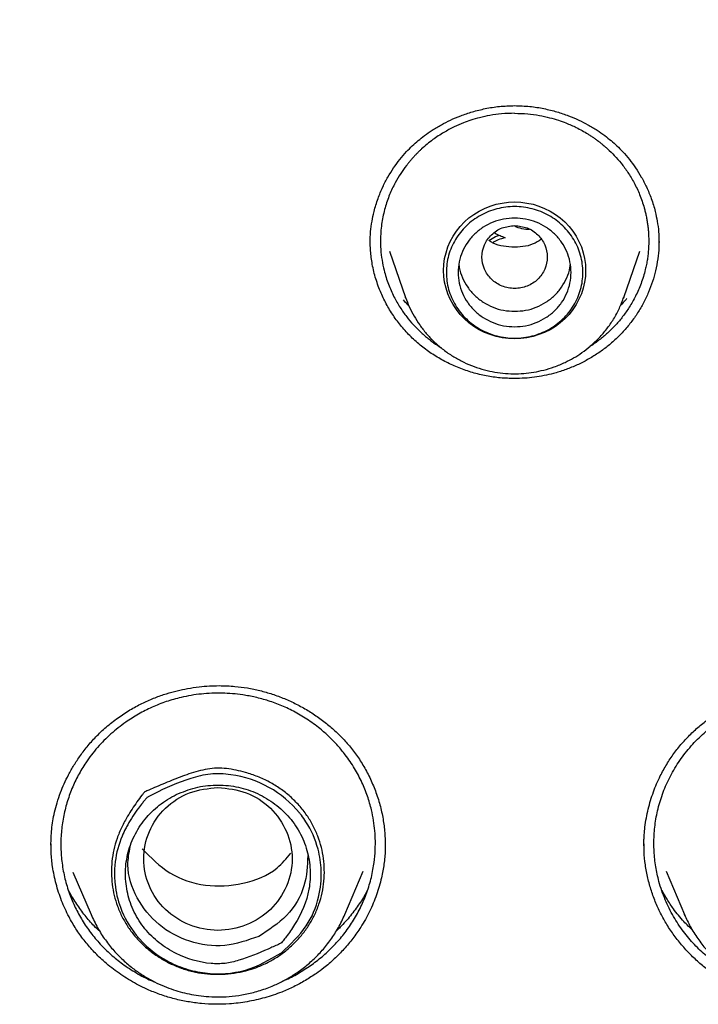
# Model space of a CAD drawing. Header units: millimetres. Extents: x 8 to 871, y 12 to 1888.
# Tile 93 of 114: x 414 to 426, y 1720 to 1737. Entities that reach past the tile are written whole.
import ezdxf

# ---------------------------------------------------------------- set-up
doc = ezdxf.new("R2010")
doc.units = ezdxf.units.MM

msp = doc.modelspace()

# ---------------------------------------------------------------- linework, layer by layer
at = {"color": 7, "linetype": 'Continuous', "lineweight": 30}
for p, q in [((420.447, 1733.139), (420.717, 1732.356)), ((424.391, 1732.356), (424.661, 1733.139)), ((420.719, 1732.351), (420.717, 1732.356)), ((424.383, 1732.337), (424.391, 1732.356)), ((414.75, 1723.123), (414.75, 1723.133)), ((420.373, 1723.134), (420.373, 1723.124)), ((424.735, 1723.118), (424.735, 1723.124)), ((419.694, 1721.96), (420.005, 1722.692)), ((425.103, 1722.692), (425.414, 1721.96)), ((415.117, 1722.677), (415.422, 1721.96)), ((419.694, 1721.96), (419.692, 1721.955)), ((425.414, 1721.96), (425.427, 1721.934)), ((425.425, 1721.934), (425.414, 1721.96))]:
    msp.add_line(p, q, dxfattribs=at)
at = {"color": 7, "linetype": 'Continuous', "lineweight": 30, "flags": 128}
for points in [[(422.554, 1731.66), (422.45, 1731.664), (422.346, 1731.678), (422.244, 1731.699), (422.145, 1731.73), (422.049, 1731.768), (421.956, 1731.814), (421.868, 1731.868), (421.785, 1731.93), (421.708, 1731.998), (421.638, 1732.072), (421.574, 1732.152), (421.518, 1732.236), (421.47, 1732.326), (421.43, 1732.418), (421.399, 1732.514), (421.376, 1732.612), (421.362, 1732.712), (421.358, 1732.813), (421.362, 1732.913), (421.376, 1733.013), (421.399, 1733.111), (421.43, 1733.207), (421.47, 1733.3), (421.518, 1733.389), (421.574, 1733.474), (421.638, 1733.553), (421.708, 1733.628), (421.785, 1733.696), (421.868, 1733.757), (421.956, 1733.811), (422.049, 1733.857), (422.145, 1733.896), (422.244, 1733.926), (422.346, 1733.948), (422.45, 1733.961), (422.554, 1733.965), (422.658, 1733.961), (422.762, 1733.948), (422.864, 1733.926), (422.963, 1733.896), (423.059, 1733.857), (423.152, 1733.811), (423.24, 1733.757), (423.323, 1733.696), (423.4, 1733.628), (423.47, 1733.553), (423.534, 1733.474), (423.59, 1733.389), (423.638, 1733.3), (423.678, 1733.207), (423.709, 1733.111), (423.732, 1733.013), (423.746, 1732.913), (423.75, 1732.813), (423.746, 1732.712), (423.732, 1732.612), (423.709, 1732.514), (423.678, 1732.418), (423.638, 1732.326), (423.59, 1732.236), (423.534, 1732.152), (423.47, 1732.072), (423.4, 1731.998), (423.323, 1731.93), (423.24, 1731.868), (423.152, 1731.814), (423.059, 1731.768), (422.963, 1731.73), (422.864, 1731.699), (422.762, 1731.678), (422.658, 1731.664), (422.554, 1731.66)], [(424.391, 1732.356), (424.387, 1732.344), (424.384, 1732.337)]]:
    msp.add_lwpolyline(points, dxfattribs=at)
at = {"color": 7, "linetype": 'Continuous', "lineweight": 30}
for points, knots in [([(422.554, 1773.374), (422.239, 1773.372), (421.619, 1773.37), (420.703, 1773.346), (419.815, 1773.31), (418.955, 1773.261), (418.123, 1773.202), (417.319, 1773.132), (416.52, 1773.052), (415.726, 1772.961), (414.941, 1772.86), (414.19, 1772.752), (413.474, 1772.64), (412.792, 1772.524), (412.144, 1772.406), (411.53, 1772.287), (410.95, 1772.168), (410.404, 1772.05), (409.924, 1771.942), (409.508, 1771.844), (409.148, 1771.758), (408.801, 1771.671), (408.46, 1771.584), (407.865, 1771.429), (407.014, 1771.194), (405.908, 1770.864), (404.8, 1770.507), (403.69, 1770.125), (402.578, 1769.715), (401.465, 1769.278), (400.351, 1768.812), (399.377, 1768.38), (398.542, 1767.991), (397.844, 1767.654), (397.147, 1767.306), (396.45, 1766.945), (395.755, 1766.572), (395.062, 1766.188), (394.379, 1765.796), (393.703, 1765.395), (393.04, 1764.989), (392.392, 1764.579), (391.768, 1764.172), (391.169, 1763.77), (390.593, 1763.372), (390.066, 1762.998), (389.582, 1762.647), (389.13, 1762.311), (388.675, 1761.966), (388.212, 1761.607), (387.741, 1761.233), (387.263, 1760.845), (386.76, 1760.427), (386.234, 1759.979), (385.685, 1759.498), (385.133, 1759.001), (384.582, 1758.491), (383.971, 1757.909), (383.303, 1757.252), (382.583, 1756.515), (381.874, 1755.76), (381.175, 1754.987), (380.486, 1754.195), (379.821, 1753.397), (379.177, 1752.593), (378.553, 1751.784), (377.939, 1750.953), (377.334, 1750.101), (376.797, 1749.312), (376.325, 1748.591), (375.914, 1747.943), (375.514, 1747.291), (375.13, 1746.645), (374.767, 1746.013), (374.425, 1745.399), (374.1, 1744.797), (373.793, 1744.208), (373.502, 1743.634), (373.282, 1743.186), (373.125, 1742.861), (373.029, 1742.657), (372.939, 1742.467), (372.858, 1742.294), (372.787, 1742.139), (372.724, 1742.001), (372.669, 1741.88), (372.625, 1741.783), (372.591, 1741.707), (372.56, 1741.637), (372.522, 1741.551), (372.473, 1741.44), (372.413, 1741.306), (372.345, 1741.148), (372.266, 1740.965), (372.177, 1740.758), (372.014, 1740.372), (371.783, 1739.807), (371.491, 1739.061), (371.214, 1738.321), (370.952, 1737.587), (370.706, 1736.861), (370.465, 1736.116), (370.231, 1735.352), (370.005, 1734.573), (369.765, 1733.687), (369.516, 1732.7), (369.267, 1731.611), (369.042, 1730.518), (368.842, 1729.42), (368.703, 1728.555), (368.612, 1727.925), (368.558, 1727.531), (368.507, 1727.136), (368.46, 1726.747), (368.418, 1726.371), (368.38, 1726.018), (368.348, 1725.692), (368.32, 1725.392), (368.296, 1725.118), (368.275, 1724.872), (368.258, 1724.652), (368.244, 1724.458), (368.232, 1724.292), (368.225, 1724.189), (368.222, 1724.143)], [0, 0, 0, 0, 0.011507, 0.022678, 0.033516, 0.044018, 0.054186, 0.06402, 0.073518, 0.083581, 0.093238, 0.10249, 0.111338, 0.11978, 0.127818, 0.13545, 0.142678, 0.149501, 0.155919, 0.160677, 0.165186, 0.169485, 0.173772, 0.178072, 0.192042, 0.206146, 0.220384, 0.234757, 0.249264, 0.263907, 0.2787, 0.293644, 0.303095, 0.312605, 0.322176, 0.331807, 0.341498, 0.351249, 0.361006, 0.37054, 0.380261, 0.389707, 0.398879, 0.407777, 0.416401, 0.424751, 0.43169, 0.438557, 0.445606, 0.452846, 0.460277, 0.467897, 0.475708, 0.48452, 0.493563, 0.502811, 0.512126, 0.521486, 0.534193, 0.546983, 0.559855, 0.57281, 0.585848, 0.599026, 0.611609, 0.624345, 0.637234, 0.650276, 0.663471, 0.67299, 0.682587, 0.692242, 0.701675, 0.710797, 0.719608, 0.728107, 0.736508, 0.744581, 0.752325, 0.755278, 0.758156, 0.760806, 0.763202, 0.765345, 0.767234, 0.768915, 0.770325, 0.771242, 0.772043, 0.773224, 0.774786, 0.776607, 0.778766, 0.781264, 0.7841, 0.78726, 0.797059, 0.807118, 0.817438, 0.826872, 0.836515, 0.846364, 0.856422, 0.866684, 0.877012, 0.891091, 0.905166, 0.919235, 0.9333, 0.94736, 0.95238, 0.957399, 0.962418, 0.967435, 0.972247, 0.976713, 0.980831, 0.984602, 0.988028, 0.991108, 0.993843, 0.996236, 0.998287, 1, 1, 1, 1]), ([(476.886, 1724.143), (476.883, 1724.189), (476.876, 1724.292), (476.864, 1724.458), (476.85, 1724.652), (476.833, 1724.872), (476.812, 1725.118), (476.788, 1725.392), (476.761, 1725.688), (476.729, 1726.005), (476.693, 1726.344), (476.653, 1726.705), (476.608, 1727.079), (476.544, 1727.582), (476.457, 1728.206), (476.312, 1729.146), (476.114, 1730.278), (475.871, 1731.473), (475.63, 1732.537), (475.399, 1733.473), (475.151, 1734.403), (474.888, 1735.32), (474.612, 1736.217), (474.327, 1737.088), (474.035, 1737.933), (473.735, 1738.751), (473.43, 1739.543), (473.189, 1740.139), (473.019, 1740.548), (472.926, 1740.769), (472.839, 1740.972), (472.762, 1741.151), (472.695, 1741.306), (472.637, 1741.436), (472.592, 1741.538), (472.559, 1741.613), (472.535, 1741.666), (472.515, 1741.712), (472.492, 1741.763), (472.462, 1741.828), (472.426, 1741.908), (472.376, 1742.019), (472.31, 1742.163), (472.225, 1742.347), (472.128, 1742.555), (472.02, 1742.783), (471.904, 1743.024), (471.727, 1743.389), (471.482, 1743.881), (471.174, 1744.482), (470.857, 1745.079), (470.532, 1745.672), (470.188, 1746.282), (469.799, 1746.95), (469.365, 1747.667), (468.891, 1748.424), (468.405, 1749.17), (467.911, 1749.901), (467.41, 1750.617), (466.845, 1751.395), (466.214, 1752.232), (465.512, 1753.121), (464.8, 1753.984), (464.079, 1754.823), (463.345, 1755.64), (462.6, 1756.437), (461.843, 1757.214), (461.122, 1757.924), (460.44, 1758.572), (459.803, 1759.158), (459.165, 1759.726), (458.534, 1760.27), (457.914, 1760.789), (457.305, 1761.283), (456.724, 1761.742), (456.172, 1762.165), (455.643, 1762.561), (455.109, 1762.95), (454.559, 1763.342), (453.985, 1763.739), (453.387, 1764.141), (452.766, 1764.547), (452.119, 1764.957), (451.448, 1765.37), (450.751, 1765.783), (450.036, 1766.194), (449.174, 1766.671), (448.169, 1767.203), (447.021, 1767.776), (445.883, 1768.312), (444.757, 1768.812), (443.643, 1769.278), (442.53, 1769.715), (441.418, 1770.125), (440.308, 1770.507), (439.2, 1770.864), (438.094, 1771.194), (437.225, 1771.434), (436.595, 1771.598), (436.198, 1771.699), (435.791, 1771.799), (435.362, 1771.901), (434.907, 1772.005), (434.423, 1772.112), (433.893, 1772.223), (433.315, 1772.339), (432.687, 1772.458), (432.024, 1772.575), (431.327, 1772.689), (430.639, 1772.793), (429.963, 1772.887), (429.303, 1772.97), (428.62, 1773.048), (427.912, 1773.121), (427.181, 1773.186), (426.44, 1773.242), (425.692, 1773.288), (424.937, 1773.326), (424.161, 1773.353), (423.365, 1773.371), (422.826, 1773.373), (422.554, 1773.374)], [0, 0, 0, 0, 0.001713, 0.003764, 0.006157, 0.008892, 0.011972, 0.015398, 0.019169, 0.023132, 0.027418, 0.032025, 0.036855, 0.041692, 0.051195, 0.0607, 0.077679, 0.094665, 0.106803, 0.118944, 0.131089, 0.143175, 0.154991, 0.16652, 0.177761, 0.188715, 0.199382, 0.209761, 0.212964, 0.216053, 0.218824, 0.221269, 0.223388, 0.22518, 0.226646, 0.227569, 0.228291, 0.228814, 0.229459, 0.230409, 0.231516, 0.232766, 0.23497, 0.237511, 0.240391, 0.243607, 0.246998, 0.250457, 0.258877, 0.267672, 0.275841, 0.28431, 0.293079, 0.302146, 0.313318, 0.324546, 0.335667, 0.346682, 0.35759, 0.368393, 0.382693, 0.396803, 0.410723, 0.42447, 0.438118, 0.451675, 0.46514, 0.478514, 0.48934, 0.500105, 0.510726, 0.521041, 0.531049, 0.540748, 0.550138, 0.558476, 0.566554, 0.574609, 0.582938, 0.591541, 0.600418, 0.609568, 0.618993, 0.628693, 0.638666, 0.648884, 0.659097, 0.675013, 0.690765, 0.706356, 0.7213, 0.736092, 0.750735, 0.765243, 0.779615, 0.793854, 0.807958, 0.821927, 0.826901, 0.831858, 0.836907, 0.842282, 0.847992, 0.854037, 0.860416, 0.86782, 0.875629, 0.883843, 0.892461, 0.901485, 0.909314, 0.917424, 0.925816, 0.934488, 0.943442, 0.952677, 0.961641, 0.970856, 0.980321, 0.990035, 1, 1, 1, 1]), ([(371.302, 1724.065), (371.324, 1724.188), (371.382, 1724.517), (371.485, 1725.051), (371.611, 1725.668), (371.746, 1726.283), (371.888, 1726.897), (372.038, 1727.509), (372.197, 1728.119), (372.363, 1728.727), (372.537, 1729.334), (372.719, 1729.938), (372.909, 1730.539), (373.107, 1731.139), (373.313, 1731.735), (373.526, 1732.33), (373.747, 1732.922), (373.976, 1733.511), (374.212, 1734.097), (374.456, 1734.68), (374.708, 1735.26), (374.967, 1735.838), (375.234, 1736.412), (375.508, 1736.982), (375.79, 1737.55), (376.079, 1738.114), (376.375, 1738.674), (376.678, 1739.231), (376.989, 1739.784), (377.307, 1740.333), (377.632, 1740.879), (377.964, 1741.42), (378.304, 1741.957), (378.65, 1742.491), (379.003, 1743.019), (379.363, 1743.544), (379.73, 1744.064), (380.103, 1744.58), (380.483, 1745.091), (380.87, 1745.598), (381.263, 1746.1), (381.663, 1746.597), (382.07, 1747.089), (382.483, 1747.576), (382.902, 1748.058), (383.327, 1748.535), (383.758, 1749.007), (384.196, 1749.474), (384.64, 1749.935), (385.089, 1750.391), (385.545, 1750.842), (386.006, 1751.287), (386.473, 1751.726), (386.946, 1752.159), (387.425, 1752.587), (387.909, 1753.009), (388.398, 1753.425), (388.893, 1753.836), (389.393, 1754.24), (389.898, 1754.638), (390.409, 1755.03), (390.924, 1755.415), (391.445, 1755.795), (391.97, 1756.168), (392.501, 1756.535), (393.036, 1756.895), (393.575, 1757.249), (394.119, 1757.596), (394.668, 1757.937), (395.221, 1758.271), (395.779, 1758.598), (396.34, 1758.918), (396.906, 1759.232), (397.476, 1759.539), (398.05, 1759.839), (398.627, 1760.132), (399.209, 1760.418), (399.794, 1760.696), (400.382, 1760.968), (400.974, 1761.233), (401.57, 1761.49), (402.169, 1761.74), (402.771, 1761.983), (403.376, 1762.219), (403.984, 1762.447), (404.595, 1762.668), (405.209, 1762.882), (405.826, 1763.088), (406.445, 1763.286), (407.067, 1763.477), (407.692, 1763.661), (408.318, 1763.837), (408.947, 1764.005), (409.578, 1764.166), (410.211, 1764.319), (410.846, 1764.465), (411.483, 1764.603), (412.122, 1764.733), (412.762, 1764.855), (413.404, 1764.969), (414.047, 1765.076), (414.692, 1765.175), (415.338, 1765.266), (415.985, 1765.35), (416.633, 1765.425), (417.282, 1765.493), (417.931, 1765.553), (418.582, 1765.605), (419.233, 1765.649), (419.885, 1765.685), (420.537, 1765.714), (421.189, 1765.734), (421.842, 1765.747), (422.495, 1765.751), (423.147, 1765.748), (423.8, 1765.737), (424.452, 1765.718), (425.104, 1765.691), (425.756, 1765.656), (426.407, 1765.613), (427.058, 1765.563), (427.708, 1765.505), (428.357, 1765.438), (429.005, 1765.364), (429.652, 1765.282), (430.298, 1765.192), (430.943, 1765.095), (431.587, 1764.989), (432.229, 1764.876), (432.869, 1764.755), (433.508, 1764.627), (434.146, 1764.49), (434.781, 1764.346), (435.414, 1764.195), (436.046, 1764.035), (436.675, 1763.868), (437.302, 1763.694), (437.927, 1763.512), (438.549, 1763.322), (439.169, 1763.125), (439.786, 1762.92), (440.401, 1762.708), (441.012, 1762.488), (441.621, 1762.261), (442.227, 1762.027), (442.83, 1761.785), (443.429, 1761.536), (444.025, 1761.28), (444.618, 1761.017), (445.207, 1760.747), (445.793, 1760.469), (446.375, 1760.184), (446.953, 1759.893), (447.528, 1759.594), (448.098, 1759.289), (448.665, 1758.976), (449.227, 1758.657), (449.785, 1758.331), (450.339, 1757.998), (450.889, 1757.659), (451.434, 1757.313), (451.974, 1756.96), (452.51, 1756.601), (453.041, 1756.235), (453.568, 1755.863), (454.089, 1755.485), (454.606, 1755.101), (455.117, 1754.71), (455.623, 1754.313), (456.124, 1753.91), (456.62, 1753.501), (457.11, 1753.086), (457.595, 1752.665), (458.075, 1752.238), (458.549, 1751.805), (459.017, 1751.367), (459.479, 1750.923), (459.936, 1750.474), (460.387, 1750.019), (460.831, 1749.559), (461.27, 1749.093), (461.703, 1748.622), (462.129, 1748.146), (462.549, 1747.665), (462.963, 1747.178), (463.371, 1746.687), (463.772, 1746.191), (464.166, 1745.69), (464.554, 1745.184), (464.936, 1744.674), (465.311, 1744.159), (465.679, 1743.64), (466.04, 1743.116), (466.394, 1742.588), (466.742, 1742.055), (467.082, 1741.519), (467.416, 1740.978), (467.742, 1740.433), (468.061, 1739.885), (468.373, 1739.332), (468.678, 1738.776), (468.976, 1738.217), (469.266, 1737.653), (469.549, 1737.087), (469.824, 1736.516), (470.092, 1735.943), (470.353, 1735.366), (470.606, 1734.787), (470.851, 1734.204), (471.089, 1733.618), (471.319, 1733.03), (471.542, 1732.438), (471.757, 1731.845), (471.964, 1731.248), (472.163, 1730.649), (472.354, 1730.048), (472.538, 1729.444), (472.714, 1728.839), (472.881, 1728.231), (473.041, 1727.621), (473.193, 1727.009), (473.337, 1726.396), (473.473, 1725.781), (473.601, 1725.164), (473.72, 1724.546), (473.806, 1724.078), (473.849, 1723.815), (473.859, 1723.76)], [0, 0, 0, 0, 0.002644, 0.007112, 0.01158, 0.016048, 0.020516, 0.024984, 0.029452, 0.033919, 0.038387, 0.042855, 0.047323, 0.051791, 0.056258, 0.060726, 0.065194, 0.069662, 0.074129, 0.078597, 0.083065, 0.087532, 0.092, 0.096468, 0.100935, 0.105403, 0.109871, 0.114338, 0.118806, 0.123273, 0.127741, 0.132208, 0.136676, 0.141143, 0.145611, 0.150078, 0.154546, 0.159013, 0.163481, 0.167948, 0.172415, 0.176883, 0.18135, 0.185817, 0.190285, 0.194752, 0.199219, 0.203686, 0.208153, 0.212621, 0.217088, 0.221555, 0.226022, 0.230489, 0.234956, 0.239423, 0.243891, 0.248358, 0.252825, 0.257292, 0.261759, 0.266226, 0.270693, 0.27516, 0.279627, 0.284093, 0.28856, 0.293027, 0.297494, 0.301961, 0.306428, 0.310895, 0.315362, 0.319828, 0.324295, 0.328762, 0.333229, 0.337695, 0.342162, 0.346629, 0.351096, 0.355562, 0.360029, 0.364496, 0.368962, 0.373429, 0.377896, 0.382362, 0.386829, 0.391296, 0.395762, 0.400229, 0.404696, 0.409162, 0.413629, 0.418095, 0.422562, 0.427029, 0.431495, 0.435962, 0.440428, 0.444895, 0.449361, 0.453828, 0.458294, 0.462761, 0.467227, 0.471694, 0.476161, 0.480627, 0.485094, 0.48956, 0.494027, 0.498493, 0.50296, 0.507426, 0.511893, 0.516359, 0.520826, 0.525292, 0.529759, 0.534225, 0.538692, 0.543158, 0.547625, 0.552091, 0.556558, 0.561025, 0.565491, 0.569958, 0.574424, 0.578891, 0.583357, 0.587824, 0.592291, 0.596757, 0.601224, 0.60569, 0.610157, 0.614623, 0.61909, 0.623557, 0.628023, 0.63249, 0.636957, 0.641423, 0.64589, 0.650357, 0.654823, 0.65929, 0.663757, 0.668224, 0.67269, 0.677157, 0.681624, 0.686091, 0.690557, 0.695024, 0.699491, 0.703958, 0.708425, 0.712892, 0.717358, 0.721825, 0.726292, 0.730759, 0.735226, 0.739693, 0.74416, 0.748627, 0.753094, 0.757561, 0.762028, 0.766495, 0.770962, 0.775429, 0.779896, 0.784363, 0.78883, 0.793298, 0.797765, 0.802232, 0.806699, 0.811166, 0.815634, 0.820101, 0.824568, 0.829035, 0.833503, 0.83797, 0.842437, 0.846905, 0.851372, 0.85584, 0.860307, 0.864774, 0.869242, 0.873709, 0.878177, 0.882644, 0.887112, 0.89158, 0.896047, 0.900515, 0.904982, 0.90945, 0.913918, 0.918385, 0.922853, 0.92732, 0.931788, 0.936256, 0.940724, 0.945191, 0.949659, 0.954127, 0.958595, 0.963062, 0.96753, 0.971998, 0.976466, 0.980934, 0.985402, 0.989869, 0.994337, 0.998805, 1, 1, 1, 1]), ([(420.122, 1733.282), (420.123, 1733.343), (420.126, 1733.463), (420.15, 1733.637), (420.189, 1733.824), (420.248, 1734.018), (420.328, 1734.212), (420.417, 1734.384), (420.514, 1734.539), (420.619, 1734.682), (420.725, 1734.805), (420.829, 1734.91), (420.93, 1735), (421.041, 1735.088), (421.17, 1735.179), (421.316, 1735.266), (421.477, 1735.349), (421.651, 1735.422), (421.847, 1735.488), (422.064, 1735.542), (422.302, 1735.58), (422.468, 1735.586), (422.554, 1735.588)], [0, 0, 0, 0, 0.0517125, 0.1007169, 0.1469815, 0.2111266, 0.2688604, 0.3203598, 0.369459, 0.4173711, 0.4640819, 0.500593, 0.5364231, 0.5724991, 0.6141566, 0.6623426, 0.7074961, 0.7571751, 0.8113371, 0.8699141, 0.9328236, 1, 1, 1, 1]), ([(422.554, 1735.46), (422.48, 1735.458), (422.341, 1735.455), (422.144, 1735.427), (421.971, 1735.389), (421.822, 1735.345), (421.679, 1735.293), (421.527, 1735.227), (421.354, 1735.135), (421.169, 1735.013), (421.036, 1734.904), (420.952, 1734.825), (420.916, 1734.79), (420.879, 1734.752), (420.843, 1734.713), (420.806, 1734.671), (420.769, 1734.627), (420.71, 1734.553), (420.631, 1734.442), (420.534, 1734.278), (420.443, 1734.086), (420.367, 1733.863), (420.313, 1733.618), (420.293, 1733.382), (420.297, 1733.169), (420.318, 1732.988), (420.358, 1732.79), (420.423, 1732.583), (420.516, 1732.374), (420.62, 1732.192), (420.731, 1732.035), (420.842, 1731.903), (420.936, 1731.807), (421.012, 1731.737), (421.07, 1731.687), (421.129, 1731.64), (421.19, 1731.594), (421.252, 1731.551), (421.294, 1731.524), (421.315, 1731.511)], [0, 0, 0, 0, 0.038114, 0.072475, 0.103082, 0.129935, 0.153032, 0.182613, 0.216797, 0.255587, 0.298985, 0.307684, 0.316675, 0.325961, 0.335539, 0.345411, 0.355577, 0.366037, 0.396309, 0.428804, 0.468427, 0.510924, 0.556299, 0.604555, 0.639233, 0.672387, 0.704017, 0.748586, 0.789718, 0.827409, 0.861655, 0.892451, 0.919794, 0.93336, 0.946859, 0.960291, 0.973656, 0.986953, 1, 1, 1, 1]), ([(422.554, 1735.588), (422.64, 1735.586), (422.806, 1735.58), (423.044, 1735.542), (423.261, 1735.488), (423.457, 1735.422), (423.631, 1735.349), (423.792, 1735.266), (423.938, 1735.179), (424.067, 1735.088), (424.178, 1735), (424.279, 1734.91), (424.383, 1734.805), (424.489, 1734.682), (424.594, 1734.539), (424.691, 1734.384), (424.78, 1734.212), (424.86, 1734.018), (424.919, 1733.824), (424.958, 1733.637), (424.982, 1733.463), (424.985, 1733.343), (424.986, 1733.282)], [0, 0, 0, 0, 0.0671764, 0.1300859, 0.1886629, 0.2428249, 0.2925039, 0.3376574, 0.3858434, 0.4275009, 0.4635769, 0.499407, 0.5359181, 0.5826289, 0.630541, 0.6796402, 0.7311396, 0.7888734, 0.8530185, 0.8992831, 0.9482875, 1, 1, 1, 1]), ([(422.554, 1735.46), (422.628, 1735.458), (422.767, 1735.455), (422.964, 1735.427), (423.137, 1735.389), (423.286, 1735.345), (423.436, 1735.291), (423.604, 1735.217), (423.741, 1735.141), (423.835, 1735.081), (423.882, 1735.049), (423.929, 1735.016), (423.976, 1734.98), (424.024, 1734.942), (424.072, 1734.902), (424.143, 1734.838), (424.238, 1734.745), (424.353, 1734.614), (424.465, 1734.461), (424.571, 1734.285), (424.665, 1734.086), (424.722, 1733.92), (424.754, 1733.799), (424.769, 1733.729), (424.783, 1733.658), (424.794, 1733.585), (424.803, 1733.511), (424.809, 1733.434), (424.812, 1733.356), (424.813, 1733.271), (424.809, 1733.182), (424.801, 1733.089), (424.79, 1732.999), (424.774, 1732.912), (424.744, 1732.774), (424.689, 1732.594), (424.596, 1732.382), (424.491, 1732.197), (424.379, 1732.037), (424.265, 1731.901), (424.166, 1731.801), (424.084, 1731.726), (424.016, 1731.668), (423.943, 1731.613), (423.874, 1731.563), (423.828, 1731.533), (423.807, 1731.52)], [0, 0, 0, 0, 0.038213, 0.072666, 0.103356, 0.130285, 0.15345, 0.186969, 0.226285, 0.235913, 0.245834, 0.256047, 0.266553, 0.277352, 0.288444, 0.29983, 0.328054, 0.359151, 0.393124, 0.429975, 0.469706, 0.512321, 0.525033, 0.537981, 0.551165, 0.564586, 0.578243, 0.592136, 0.606266, 0.621155, 0.638398, 0.655271, 0.671773, 0.687903, 0.703662, 0.748686, 0.790366, 0.828697, 0.863675, 0.895295, 0.923554, 0.938506, 0.954741, 0.970879, 0.986919, 1, 1, 1, 1]), ([(422.554, 1733.568), (422.482, 1733.56), (422.338, 1733.543), (422.155, 1733.422), (422.034, 1733.246), (421.989, 1733.038), (422.034, 1732.83), (422.155, 1732.653), (422.338, 1732.536), (422.554, 1732.494), (422.77, 1732.536), (422.953, 1732.653), (423.074, 1732.83), (423.119, 1733.038), (423.074, 1733.246), (422.953, 1733.422), (422.77, 1733.543), (422.626, 1733.56), (422.554, 1733.568)], [0, 0, 0, 0, 0.0625, 0.125, 0.1875, 0.25, 0.3125, 0.375, 0.4375, 0.5, 0.5625, 0.625, 0.6875, 0.75, 0.8125, 0.875, 0.9375, 1, 1, 1, 1]), ([(422.807, 1733.5), (422.806, 1733.5), (422.762, 1733.497), (422.678, 1733.512), (422.589, 1733.536), (422.551, 1733.563), (422.547, 1733.567)], [0, 0, 0, 0, 0.014315, 0.476157, 0.937378, 1, 1, 1, 1]), ([(422.554, 1730.991), (422.474, 1730.993), (422.313, 1730.997), (422.076, 1731.033), (421.844, 1731.088), (421.619, 1731.165), (421.403, 1731.263), (421.198, 1731.38), (421.006, 1731.516), (420.828, 1731.67), (420.667, 1731.841), (420.525, 1732.026), (420.403, 1732.222), (420.298, 1732.437), (420.213, 1732.669), (420.155, 1732.907), (420.133, 1733.074), (420.127, 1733.165), (420.125, 1733.19), (420.124, 1733.215), (420.123, 1733.24), (420.122, 1733.265), (420.122, 1733.288), (420.122, 1733.303), (420.122, 1733.309)], [0, 0, 0, 0, 0.0631319, 0.1258828, 0.1883937, 0.250783, 0.3131566, 0.3756194, 0.4382855, 0.5012895, 0.564327, 0.6270971, 0.6896944, 0.7521811, 0.8220818, 0.8919542, 0.9534829, 0.9603971, 0.9673128, 0.9742301, 0.9811492, 0.9880703, 0.9949934, 1, 1, 1, 1]), ([(422.12, 1733.317), (422.156, 1733.341), (422.211, 1733.378), (422.275, 1733.398), (422.297, 1733.404)], [0, 0, 0, 0, 0.659781, 1, 1, 1, 1]), ([(422.998, 1733.333), (422.955, 1733.305), (422.81, 1733.213), (422.507, 1733.195), (422.238, 1733.229), (422.131, 1733.308), (422.12, 1733.317)], [0, 0, 0, 0, 0.16731, 0.5607613, 0.9546051, 1, 1, 1, 1]), ([(422.395, 1733.364), (422.355, 1733.353), (422.283, 1733.333), (422.218, 1733.299), (422.19, 1733.284)], [0, 0, 0, 0, 0.572305, 1, 1, 1, 1]), ([(422.219, 1733.447), (422.221, 1733.445), (422.248, 1733.425), (422.308, 1733.398), (422.366, 1733.375), (422.395, 1733.364)], [0, 0, 0, 0, 0.041851, 0.518564, 1, 1, 1, 1]), ([(424.984, 1733.309), (424.984, 1733.274), (424.985, 1733.173), (424.967, 1733.005), (424.931, 1732.81), (424.878, 1732.623), (424.811, 1732.442), (424.728, 1732.266), (424.628, 1732.095), (424.514, 1731.933), (424.386, 1731.78), (424.246, 1731.64), (424.094, 1731.511), (423.933, 1731.397), (423.763, 1731.295), (423.584, 1731.207), (423.399, 1731.133), (423.22, 1731.077), (423.049, 1731.038), (422.886, 1731.011), (422.721, 1730.994), (422.61, 1730.992), (422.554, 1730.991)], [0, 0, 0, 0, 0.028336, 0.083741, 0.139147, 0.191287, 0.243427, 0.296991, 0.350554, 0.404035, 0.4579, 0.511383, 0.563897, 0.616775, 0.669288, 0.7218, 0.774313, 0.826825, 0.869618, 0.912604, 0.956198, 1, 1, 1, 1]), ([(421.617, 1732.908), (421.619, 1732.892), (421.625, 1732.816), (421.672, 1732.686), (421.759, 1732.526), (421.878, 1732.387), (422.023, 1732.272), (422.188, 1732.187), (422.367, 1732.133), (422.492, 1732.126), (422.554, 1732.123)], [0, 0, 0, 0, 0.037714, 0.175183, 0.312653, 0.450122, 0.587592, 0.725061, 0.862531, 1, 1, 1, 1]), ([(422.554, 1732.123), (422.616, 1732.126), (422.741, 1732.133), (422.92, 1732.187), (423.085, 1732.272), (423.23, 1732.387), (423.349, 1732.526), (423.436, 1732.686), (423.483, 1732.816), (423.489, 1732.892), (423.491, 1732.908)], [0, 0, 0, 0, 0.1374694, 0.2749388, 0.4124083, 0.5498777, 0.6873471, 0.8248165, 0.9622859, 1, 1, 1, 1]), ([(420.773, 1732.217), (420.767, 1732.223), (420.735, 1732.254), (420.707, 1732.287), (420.684, 1732.315)], [0, 0, 0, 0, 0.18586, 1, 1, 1, 1]), ([(420.717, 1732.356), (420.737, 1732.303), (420.778, 1732.195), (420.858, 1732.041), (420.954, 1731.891), (421.065, 1731.748), (421.193, 1731.613), (421.335, 1731.489), (421.489, 1731.379), (421.654, 1731.285), (421.825, 1731.207), (422, 1731.148), (422.177, 1731.105), (422.355, 1731.079), (422.532, 1731.069), (422.707, 1731.075), (422.878, 1731.096), (423.05, 1731.132), (423.227, 1731.186), (423.395, 1731.255), (423.55, 1731.337), (423.691, 1731.427), (423.831, 1731.535), (423.966, 1731.661), (424.094, 1731.806), (424.21, 1731.971), (424.311, 1732.149), (424.359, 1732.276), (424.383, 1732.337)], [0, 0, 0, 0, 0.035736, 0.072258, 0.109582, 0.147736, 0.186753, 0.226675, 0.267089, 0.306959, 0.346246, 0.384954, 0.423085, 0.460644, 0.497633, 0.534055, 0.569914, 0.605725, 0.644264, 0.685971, 0.719356, 0.754554, 0.791574, 0.830428, 0.871124, 0.913667, 0.958058, 1, 1, 1, 1]), ([(424.443, 1732.34), (424.439, 1732.334), (424.405, 1732.291), (424.366, 1732.252), (424.332, 1732.217)], [0, 0, 0, 0, 0.129447, 1, 1, 1, 1]), ([(415.901, 1725.294), (415.968, 1725.338), (416.097, 1725.424), (416.299, 1725.529), (416.495, 1725.615), (416.686, 1725.681), (416.869, 1725.732), (417.052, 1725.771), (417.234, 1725.798), (417.411, 1725.813), (417.57, 1725.818), (417.713, 1725.814), (417.872, 1725.803), (418.056, 1725.78), (418.266, 1725.736), (418.474, 1725.676), (418.679, 1725.6), (418.879, 1725.509), (419.072, 1725.402), (419.255, 1725.282), (419.428, 1725.148), (419.589, 1725.003), (419.739, 1724.844), (419.878, 1724.67), (420.005, 1724.478), (420.118, 1724.27), (420.213, 1724.045), (420.289, 1723.81), (420.341, 1723.573), (420.37, 1723.347), (420.374, 1723.202), (420.375, 1723.134)], [0, 0, 0, 0, 0.039034, 0.075892, 0.11063, 0.143281, 0.173867, 0.2024, 0.233941, 0.262548, 0.288228, 0.310983, 0.331462, 0.365671, 0.40031, 0.435355, 0.470817, 0.506661, 0.542567, 0.578441, 0.614265, 0.650024, 0.685824, 0.722628, 0.760782, 0.800359, 0.841354, 0.883462, 0.924617, 0.964369, 1, 1, 1, 1]), ([(419.118, 1721.101), (419.183, 1721.15), (419.316, 1721.248), (419.497, 1721.418), (419.663, 1721.606), (419.812, 1721.812), (419.941, 1722.035), (420.047, 1722.272), (420.13, 1722.522), (420.181, 1722.765), (420.207, 1722.992), (420.211, 1723.189), (420.202, 1723.372), (420.181, 1723.546), (420.142, 1723.742), (420.079, 1723.959), (419.985, 1724.193), (419.861, 1724.427), (419.722, 1724.632), (419.58, 1724.805), (419.446, 1724.945), (419.283, 1725.091), (419.089, 1725.236), (418.864, 1725.372), (418.637, 1725.48), (418.412, 1725.563), (418.192, 1725.623), (417.99, 1725.661), (417.803, 1725.683), (417.628, 1725.692), (417.453, 1725.69), (417.28, 1725.678), (417.107, 1725.654), (416.909, 1725.614), (416.688, 1725.551), (416.447, 1725.456), (416.217, 1725.341), (416.076, 1725.248), (416.005, 1725.201)], [0, 0, 0, 0, 0.029864, 0.060214, 0.091051, 0.122373, 0.15418, 0.186471, 0.219246, 0.252504, 0.279462, 0.305173, 0.32627, 0.348299, 0.37126, 0.401267, 0.432728, 0.465642, 0.500006, 0.524551, 0.54842, 0.571612, 0.605125, 0.637119, 0.667597, 0.696558, 0.724003, 0.749934, 0.770987, 0.792001, 0.812975, 0.833911, 0.854809, 0.875668, 0.906878, 0.938003, 0.969043, 1, 1, 1, 1]), ([(424.732, 1723.118), (424.732, 1723.132), (424.732, 1723.165), (424.732, 1723.228), (424.737, 1723.319), (424.748, 1723.441), (424.771, 1723.587), (424.802, 1723.737), (424.842, 1723.883), (424.89, 1724.025), (424.944, 1724.163), (425.017, 1724.319), (425.111, 1724.491), (425.233, 1724.674), (425.369, 1724.845), (425.518, 1725.002), (425.678, 1725.147), (425.848, 1725.278), (426.023, 1725.393), (426.202, 1725.494), (426.358, 1725.569), (426.491, 1725.623), (426.598, 1725.662), (426.706, 1725.697), (426.821, 1725.729), (426.95, 1725.759), (427.099, 1725.786), (427.269, 1725.807), (427.458, 1725.818), (427.668, 1725.816), (427.881, 1725.798), (428.095, 1725.764), (428.307, 1725.716), (428.528, 1725.647), (428.755, 1725.556), (428.985, 1725.44), (429.132, 1725.344), (429.207, 1725.294)], [0, 0, 0, 0, 0.00815, 0.019161, 0.03313, 0.05552, 0.081424, 0.107171, 0.132583, 0.157649, 0.182357, 0.206699, 0.243819, 0.280291, 0.316325, 0.352044, 0.387451, 0.422537, 0.456902, 0.490234, 0.522518, 0.541382, 0.559863, 0.57796, 0.596346, 0.617591, 0.641955, 0.669409, 0.699908, 0.733457, 0.770067, 0.80293, 0.837942, 0.87512, 0.91449, 0.956092, 1, 1, 1, 1]), ([(425.99, 1721.101), (425.92, 1721.153), (425.775, 1721.261), (425.576, 1721.454), (425.389, 1721.675), (425.223, 1721.928), (425.083, 1722.21), (424.985, 1722.493), (424.926, 1722.768), (424.898, 1723.028), (424.898, 1723.297), (424.929, 1723.573), (424.993, 1723.851), (425.092, 1724.127), (425.228, 1724.398), (425.399, 1724.654), (425.6, 1724.888), (425.825, 1725.094), (426.067, 1725.269), (426.321, 1725.412), (426.583, 1725.525), (426.848, 1725.609), (427.114, 1725.663), (427.404, 1725.694), (427.715, 1725.693), (428.039, 1725.652), (428.342, 1725.578), (428.621, 1725.475), (428.876, 1725.351), (429.029, 1725.25), (429.103, 1725.201)], [0, 0, 0, 0, 0.032102, 0.065947, 0.101534, 0.138861, 0.177927, 0.21873, 0.25048, 0.283207, 0.316909, 0.351585, 0.387235, 0.423856, 0.461448, 0.50001, 0.538274, 0.575598, 0.611985, 0.647435, 0.681949, 0.715528, 0.748172, 0.779883, 0.820702, 0.859866, 0.897376, 0.933235, 0.967442, 1, 1, 1, 1]), ([(414.746, 1723.129), (414.747, 1723.173), (414.748, 1723.261), (414.758, 1723.398), (414.776, 1723.54), (414.806, 1723.689), (414.849, 1723.85), (414.903, 1724.009), (414.969, 1724.167), (415.043, 1724.32), (415.134, 1724.48), (415.243, 1724.645), (415.373, 1724.813), (415.525, 1724.98), (415.7, 1725.145), (415.833, 1725.243), (415.901, 1725.294)], [0, 0, 0, 0, 0.053697, 0.109225, 0.166627, 0.226044, 0.290034, 0.363337, 0.424534, 0.491062, 0.562906, 0.64003, 0.722375, 0.809865, 0.902423, 1, 1, 1, 1]), ([(416.005, 1725.201), (415.92, 1725.137), (415.749, 1725.009), (415.525, 1724.778), (415.343, 1724.542), (415.203, 1724.307), (415.096, 1724.082), (415.012, 1723.845), (414.952, 1723.598), (414.917, 1723.344), (414.909, 1723.085), (414.929, 1722.823), (414.978, 1722.563), (415.053, 1722.314), (415.152, 1722.08), (415.271, 1721.861), (415.411, 1721.654), (415.572, 1721.461), (415.752, 1721.285), (415.956, 1721.12), (416.184, 1720.973), (416.37, 1720.873), (416.48, 1720.831), (416.502, 1720.822)], [0, 0, 0, 0, 0.0578097, 0.1166547, 0.1765374, 0.2221454, 0.26834, 0.3151222, 0.3624931, 0.4104539, 0.4590057, 0.5081496, 0.5578869, 0.6073355, 0.6536127, 0.6998994, 0.7461954, 0.7925008, 0.8388154, 0.8851391, 0.9362056, 0.9867518, 1, 1, 1, 1]), ([(416.324, 1724.027), (416.337, 1724.033), (416.392, 1724.057), (416.542, 1724.122), (416.776, 1724.22), (417.021, 1724.314), (417.223, 1724.378), (417.38, 1724.414), (417.542, 1724.43), (417.704, 1724.422), (417.864, 1724.395), (418.039, 1724.35), (418.228, 1724.287), (418.426, 1724.197), (418.611, 1724.084), (418.778, 1723.951), (418.928, 1723.801), (419.057, 1723.637), (419.162, 1723.463), (419.244, 1723.281), (419.303, 1723.094), (419.339, 1722.904), (419.353, 1722.714), (419.347, 1722.52), (419.317, 1722.326), (419.264, 1722.134), (419.188, 1721.952), (419.093, 1721.782), (418.981, 1721.626), (418.85, 1721.479), (418.702, 1721.346), (418.536, 1721.228), (418.359, 1721.13), (418.173, 1721.053), (417.98, 1720.998), (417.782, 1720.963), (417.582, 1720.95), (417.381, 1720.958), (417.181, 1720.987), (416.984, 1721.039), (416.794, 1721.113), (416.615, 1721.206), (416.451, 1721.317), (416.303, 1721.442), (416.166, 1721.584), (416.046, 1721.743), (415.944, 1721.916), (415.865, 1722.096), (415.809, 1722.282), (415.775, 1722.469), (415.761, 1722.661), (415.77, 1722.857), (415.801, 1723.053), (415.857, 1723.247), (415.937, 1723.435), (416.048, 1723.64), (416.164, 1723.818), (416.259, 1723.947), (416.302, 1724.001), (416.318, 1724.02), (416.322, 1724.025), (416.323, 1724.027), (416.323, 1724.027), (416.324, 1724.027), (416.324, 1724.027)], [0, 0, 0, 0, 0.003896, 0.016204, 0.044036, 0.071857, 0.086156, 0.100467, 0.114704, 0.129048, 0.143461, 0.157858, 0.177179, 0.196548, 0.215837, 0.234965, 0.254158, 0.273281, 0.291424, 0.309632, 0.327779, 0.34524, 0.362752, 0.380213, 0.398434, 0.416716, 0.434932, 0.452364, 0.469849, 0.487284, 0.505452, 0.523675, 0.541834, 0.559581, 0.577387, 0.59514, 0.612895, 0.630702, 0.648452, 0.666576, 0.684764, 0.702892, 0.720349, 0.737857, 0.755314, 0.773548, 0.791844, 0.810074, 0.827494, 0.844967, 0.86239, 0.880572, 0.898811, 0.916984, 0.935895, 0.954821, 0.980683, 0.993392, 0.998107, 0.999522, 0.999889, 0.999976, 0.999996, 1, 1, 1, 1]), ([(418.626, 1721.318), (418.431, 1721.203), (418.04, 1720.973), (417.45, 1720.944), (417.005, 1721.038), (416.587, 1721.219), (416.178, 1721.56), (415.909, 1722.032), (415.82, 1722.424), (415.813, 1722.67), (415.822, 1722.797), (415.843, 1722.984), (415.899, 1723.188), (415.993, 1723.388), (416.078, 1723.549), (416.175, 1723.696), (416.273, 1723.823), (416.308, 1723.865), (416.331, 1723.892), (416.348, 1723.912), (416.363, 1723.929), (416.366, 1723.932), (416.367, 1723.933), (416.367, 1723.934), (416.367, 1723.934), (416.367, 1723.934), (416.367, 1723.934), (416.367, 1723.934), (416.367, 1723.934), (416.368, 1723.934), (416.373, 1723.937), (416.408, 1723.956), (416.644, 1724.078), (416.987, 1724.231), (417.43, 1724.342), (417.89, 1724.323), (418.439, 1724.139), (418.794, 1723.844), (418.944, 1723.658), (418.982, 1723.61), (419.114, 1723.423), (419.251, 1723.111), (419.315, 1722.673), (419.27, 1722.224), (419.063, 1721.723), (418.778, 1721.459), (418.626, 1721.318)], [0, 0, 0, 0, 0.061973, 0.124209, 0.155551, 0.186895, 0.249183, 0.299917, 0.337702, 0.362387, 0.369797, 0.373919, 0.416193, 0.429037, 0.436362, 0.467708, 0.478909, 0.481792, 0.483403, 0.488732, 0.489411, 0.489802, 0.489884, 0.489893, 0.489896, 0.489898, 0.489899, 0.4899, 0.489906, 0.489932, 0.490116, 0.491368, 0.501006, 0.563212, 0.594427, 0.625962, 0.688206, 0.75042, 0.750931, 0.755301, 0.767749, 0.815204, 0.850234, 0.892684, 0.942578, 1, 1, 1, 1]), ([(416.857, 1723.983), (416.759, 1723.927), (416.561, 1723.815), (416.322, 1723.573), (416.139, 1723.291), (416.025, 1722.975), (415.989, 1722.643), (416.027, 1722.312), (416.137, 1721.996), (416.32, 1721.714), (416.562, 1721.475), (416.926, 1721.247), (417.316, 1721.129), (417.68, 1721.129), (418.006, 1721.209), (418.3, 1721.332), (418.533, 1721.437), (418.605, 1721.471), (418.621, 1721.479), (418.623, 1721.48), (418.624, 1721.48), (418.624, 1721.48), (418.624, 1721.48), (418.624, 1721.48), (418.624, 1721.48), (418.624, 1721.481), (418.625, 1721.482), (418.636, 1721.494), (418.664, 1721.528), (418.742, 1721.627), (418.928, 1721.896), (419.098, 1722.28), (419.123, 1722.716), (419.069, 1723.045), (418.942, 1723.356), (418.744, 1723.631), (418.49, 1723.857), (418.192, 1724.026), (417.863, 1724.127), (417.519, 1724.152), (417.174, 1724.112), (416.963, 1724.026), (416.857, 1723.983)], [0, 0, 0, 0, 0.034965, 0.070009, 0.105143, 0.140392, 0.175538, 0.210606, 0.245626, 0.280673, 0.315774, 0.350838, 0.413396, 0.437454, 0.461711, 0.516138, 0.535616, 0.54036, 0.540876, 0.54107, 0.541097, 0.541104, 0.541105, 0.541106, 0.541109, 0.541118, 0.541204, 0.541617, 0.546218, 0.554911, 0.581292, 0.649148, 0.684157, 0.719259, 0.754503, 0.789707, 0.824793, 0.85981, 0.894827, 0.929909, 0.965001, 1, 1, 1, 1]), ([(417.558, 1724.103), (417.395, 1724.084), (417.068, 1724.047), (416.65, 1723.771), (416.375, 1723.371), (416.274, 1722.898), (416.375, 1722.427), (416.65, 1722.024), (417.068, 1721.759), (417.558, 1721.662), (418.048, 1721.759), (418.465, 1722.024), (418.741, 1722.427), (418.841, 1722.898), (418.741, 1723.371), (418.465, 1723.771), (418.048, 1724.047), (417.721, 1724.084), (417.558, 1724.103)], [0, 0, 0, 0, 0.0625, 0.125, 0.1875, 0.25, 0.3125, 0.375, 0.4375, 0.5, 0.5625, 0.625, 0.6875, 0.75, 0.8125, 0.875, 0.9375, 1, 1, 1, 1]), ([(419.217, 1720.97), (419.155, 1720.929), (419.033, 1720.847), (418.836, 1720.743), (418.609, 1720.642), (418.347, 1720.554), (418.052, 1720.487), (417.773, 1720.453), (417.515, 1720.446), (417.281, 1720.458), (417.051, 1720.489), (416.827, 1720.537), (416.607, 1720.603), (416.369, 1720.696), (416.117, 1720.823), (415.858, 1720.989), (415.638, 1721.166), (415.454, 1721.348), (415.301, 1721.527), (415.165, 1721.718), (415.036, 1721.938), (414.921, 1722.192), (414.828, 1722.476), (414.773, 1722.747), (414.748, 1722.974), (414.748, 1723.101), (414.748, 1723.152)], [0, 0, 0, 0, 0.036031, 0.072176, 0.108322, 0.157084, 0.205986, 0.254747, 0.292743, 0.330738, 0.367871, 0.405004, 0.442132, 0.479261, 0.52937, 0.579628, 0.629735, 0.668525, 0.707462, 0.746397, 0.785185, 0.835251, 0.885468, 0.93554, 0.974462, 1, 1, 1, 1]), ([(418.245, 1721.592), (418.056, 1721.526), (417.679, 1721.394), (417.069, 1721.475), (416.54, 1721.765), (416.17, 1722.226), (416.007, 1722.71), (416.062, 1723.003), (416.081, 1723.106)], [0, 0, 0, 0, 0.180278, 0.360587, 0.540941, 0.721269, 0.901611, 1, 1, 1, 1]), ([(416.284, 1723.069), (416.429, 1722.92), (416.72, 1722.621), (417.344, 1722.417), (417.983, 1722.452), (418.507, 1722.659), (418.714, 1722.906), (418.788, 1722.994)], [0, 0, 0, 0, 0.2195492, 0.4393442, 0.6589957, 0.8789009, 1, 1, 1, 1]), ([(420.374, 1723.15), (420.374, 1723.114), (420.376, 1723), (420.357, 1722.81), (420.312, 1722.558), (420.233, 1722.29), (420.116, 1722.011), (419.979, 1721.766), (419.832, 1721.556), (419.683, 1721.377), (419.519, 1721.21), (419.362, 1721.075), (419.258, 1720.999), (419.217, 1720.97)], [0, 0, 0, 0, 0.0427, 0.134399, 0.225748, 0.344117, 0.462862, 0.581249, 0.671236, 0.761545, 0.851844, 0.94182, 1, 1, 1, 1]), ([(425.891, 1720.97), (425.832, 1721.013), (425.713, 1721.1), (425.55, 1721.248), (425.397, 1721.409), (425.257, 1721.582), (425.131, 1721.765), (425.023, 1721.956), (424.93, 1722.154), (424.853, 1722.361), (424.793, 1722.576), (424.753, 1722.797), (424.732, 1722.989), (424.733, 1723.107), (424.734, 1723.15)], [0, 0, 0, 0, 0.084512, 0.169293, 0.254075, 0.341091, 0.428109, 0.512879, 0.597649, 0.684639, 0.771626, 0.860516, 0.949406, 1, 1, 1, 1]), ([(419.071, 1722.955), (419.064, 1722.782), (419.047, 1722.417), (418.744, 1721.912), (418.411, 1721.699), (418.245, 1721.592)], [0, 0, 0, 0, 0.309932, 0.654406, 1, 1, 1, 1]), ([(415.573, 1721.672), (415.539, 1721.704), (415.449, 1721.789), (415.316, 1721.944), (415.177, 1722.137), (415.084, 1722.282), (415.045, 1722.364), (415.04, 1722.373)], [0, 0, 0, 0, 0.154147, 0.41672, 0.68673, 0.964186, 1, 1, 1, 1]), ([(420.077, 1722.376), (420.073, 1722.368), (420.035, 1722.287), (419.941, 1722.14), (419.792, 1721.938), (419.661, 1721.786), (419.575, 1721.708), (419.553, 1721.688)], [0, 0, 0, 0, 0.030621, 0.31646, 0.605495, 0.898027, 1, 1, 1, 1]), ([(425.552, 1721.694), (425.502, 1721.742), (425.384, 1721.856), (425.243, 1722.034), (425.122, 1722.211), (425.064, 1722.316), (425.037, 1722.365)], [0, 0, 0, 0, 0.2432111, 0.5729189, 0.7996906, 1, 1, 1, 1]), ([(415.422, 1721.96), (415.457, 1721.884), (415.526, 1721.736), (415.657, 1721.533), (415.801, 1721.353), (415.956, 1721.195), (416.116, 1721.059), (416.281, 1720.943), (416.445, 1720.847), (416.608, 1720.769), (416.767, 1720.706), (416.92, 1720.658), (417.074, 1720.621), (417.235, 1720.593), (417.411, 1720.575), (417.601, 1720.57), (417.805, 1720.582), (418.021, 1720.614), (418.247, 1720.67), (418.458, 1720.745), (418.652, 1720.836), (418.826, 1720.937), (418.997, 1721.056), (419.163, 1721.197), (419.319, 1721.357), (419.462, 1721.539), (419.592, 1721.74), (419.66, 1721.886), (419.694, 1721.96)], [0, 0, 0, 0, 0.046813, 0.091685, 0.134614, 0.175605, 0.214663, 0.251796, 0.287015, 0.320332, 0.351757, 0.381302, 0.409377, 0.439272, 0.471723, 0.506738, 0.544327, 0.584499, 0.627264, 0.67263, 0.708377, 0.745597, 0.784294, 0.824471, 0.86613, 0.909271, 0.953895, 1, 1, 1, 1]), ([(425.427, 1721.934), (425.458, 1721.867), (425.523, 1721.727), (425.649, 1721.533), (425.793, 1721.353), (425.948, 1721.195), (426.109, 1721.059), (426.273, 1720.943), (426.438, 1720.847), (426.6, 1720.769), (426.759, 1720.706), (426.912, 1720.658), (427.066, 1720.621), (427.227, 1720.593), (427.403, 1720.575), (427.593, 1720.57), (427.797, 1720.582), (428.013, 1720.614), (428.239, 1720.67), (428.45, 1720.745), (428.644, 1720.836), (428.819, 1720.937), (428.99, 1721.056), (429.155, 1721.197), (429.311, 1721.357), (429.455, 1721.539), (429.578, 1721.729), (429.641, 1721.864), (429.67, 1721.927)], [0, 0, 0, 0, 0.041805, 0.08724, 0.130708, 0.172212, 0.21176, 0.24936, 0.285021, 0.318756, 0.350575, 0.380491, 0.408918, 0.439188, 0.472047, 0.507501, 0.545562, 0.586238, 0.629539, 0.675475, 0.71167, 0.749358, 0.788541, 0.829222, 0.871403, 0.915085, 0.960269, 1, 1, 1, 1]), ([(418.662, 1720.845), (418.668, 1720.848), (418.754, 1720.881), (418.908, 1720.964), (419.048, 1721.056), (419.118, 1721.101)], [0, 0, 0, 0, 0.041112, 0.523421, 1, 1, 1, 1])]:
    msp.add_open_spline(points, degree=3, knots=knots, dxfattribs=at)
for points in [[(423.704, 1732.779), (423.702, 1732.73), (423.698, 1732.634), (423.668, 1732.491), (423.62, 1732.353), (423.553, 1732.223), (423.469, 1732.102), (423.369, 1731.993), (423.256, 1731.897), (423.131, 1731.816), (422.995, 1731.752), (422.852, 1731.705), (422.705, 1731.677), (422.554, 1731.667), (422.403, 1731.677), (422.256, 1731.705), (422.113, 1731.752), (421.977, 1731.816), (421.852, 1731.897), (421.739, 1731.993), (421.639, 1732.102), (421.555, 1732.223), (421.489, 1732.353), (421.44, 1732.491), (421.411, 1732.634), (421.401, 1732.779), (421.411, 1732.924), (421.44, 1733.066), (421.489, 1733.204), (421.555, 1733.334), (421.639, 1733.455), (421.739, 1733.565), (421.852, 1733.66), (421.977, 1733.741), (422.113, 1733.806), (422.256, 1733.852), (422.403, 1733.881), (422.554, 1733.89), (422.705, 1733.881), (422.852, 1733.852), (422.995, 1733.806), (423.131, 1733.741), (423.256, 1733.66), (423.369, 1733.565), (423.469, 1733.455), (423.553, 1733.334), (423.62, 1733.204), (423.668, 1733.066), (423.698, 1732.924), (423.702, 1732.827), (423.704, 1732.779)], [(422.554, 1731.863), (422.492, 1731.867), (422.367, 1731.874), (422.188, 1731.928), (422.023, 1732.013), (421.878, 1732.127), (421.759, 1732.267), (421.671, 1732.426), (421.616, 1732.599), (421.598, 1732.779), (421.616, 1732.959), (421.671, 1733.131), (421.759, 1733.291), (421.878, 1733.43), (422.023, 1733.545), (422.188, 1733.63), (422.367, 1733.682), (422.554, 1733.7), (422.741, 1733.682), (422.92, 1733.63), (423.085, 1733.545), (423.23, 1733.43), (423.349, 1733.291), (423.437, 1733.131), (423.492, 1732.959), (423.51, 1732.779), (423.492, 1732.599), (423.437, 1732.426), (423.349, 1732.267), (423.23, 1732.127), (423.085, 1732.013), (422.92, 1731.928), (422.741, 1731.874), (422.616, 1731.867), (422.554, 1731.863)]]:
    msp.add_open_spline(points, degree=3, dxfattribs=at)

doc.saveas('drawing.dxf')
